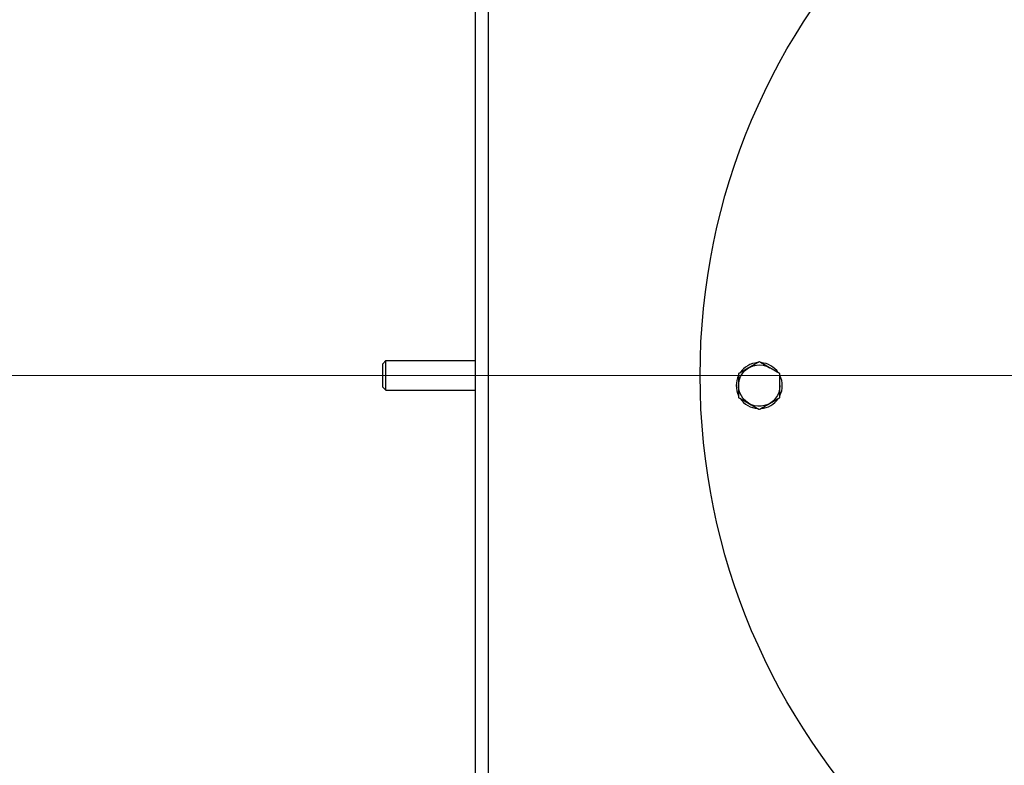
# Model space of a CAD drawing. Header units: inches. Extents: x 1 to 669, y 0 to 417.
# Tile 166 of 256: x 106 to 116, y 357 to 365. Entities that reach past the tile are written whole.
import ezdxf

# ---------------------------------------------------------------- set-up
doc = ezdxf.new("R2010")
doc.units = ezdxf.units.IN
doc.header["$LTSCALE"] = 12
doc.header["$MEASUREMENT"] = 0
doc.header["$PDMODE"] = 1
doc.layers.get('0').update_dxf_attribs({"linetype": 'CONTINUOUS'})
doc.layers.get('Defpoints').update_dxf_attribs({"linetype": 'CONTINUOUS'})
doc.layers.add('D', color=2, linetype='CONTINUOUS')
doc.layers.add('X', color=1, linetype='CONTINUOUS')
doc.layers.add('Leader', color=41, linetype='CONTINUOUS', lineweight=13)
doc.styles.get("Standard").update_dxf_attribs({"font": 'SIMPLEX.SHX', "width": 0.875})
doc.dimstyles.new('STANDARD$0', dxfattribs={"dimscale": 32, "dimtxt": 0.09375, "dimasz": 0.0625, "dimexe": 0.03125, "dimexo": 0.03125, "dimgap": 0.03125, "dimtad": 1, "dimtih": 1, "dimtoh": 1, "dimdec": 4, "dimzin": 12, "dimdsep": 46, "dimlunit": 5, "dimtxsty": 'Standard', "dimcen": -0.03125, "dimclrd": 256, "dimclre": 256, "dimclrt": 256, "dimadec": 0, "dimazin": 0, "dimtfac": 0.875, "dimtdec": 4, "dimtofl": 0, "dimtmove": 0, "dimatfit": 3, "dimfxl": 1, "dimtolj": 1, "dimtzin": 12, "dimlwd": 13, "dimlwe": 13, "dimarcsym": 0})

# ---------------------------------------------------------------- blocks, each defined once
blk = doc.blocks.new('*D23')
at = {"layer": 'D', "lineweight": 13, "transparency": 16777216}
for p, q in [((90.151, 360.277), (90.151, 307.693)), ((150.151, 360.277), (150.151, 307.693)), ((92.151, 308.693), (148.151, 308.693))]:
    blk.add_line(p, q, dxfattribs=at)
at = {"layer": 'D', "transparency": 16777216}
for points in [[(92.151, 309.026), (92.151, 308.359), (90.151, 308.693)], [(148.151, 309.026), (148.151, 308.359), (150.151, 308.693)]]:
    blk.add_solid(points, dxfattribs=at)
at = {"layer": 'Defpoints', "color": 0, "transparency": 16777216}
for p in [(90.151, 361.277), (150.151, 361.277), (150.151, 308.693)]:
    blk.add_point(p, dxfattribs=at)
at = {"layer": 'D', "transparency": 16777216, "insert": (120.151, 311.193), "char_height": 3, "attachment_point": 5}
blk.add_mtext('\\A1;60', dxfattribs=at)

msp = doc.modelspace()

# ---------------------------------------------------------------- linework, layer by layer
msp.add_arc((120.1511, 361.27725), 30, 192.904892, 67.197332)
at = {"extrusion": (5.43852e-32, 2.22045e-16, -1)}
for radius, start, end in [(12.9375, 26.3878, 264.525412), (12.75, 20.954798, 264.420022)]:
    msp.add_arc((-120.1511, 361.27725), radius, start, end, dxfattribs=at)
at = {"layer": 'Leader'}
msp.add_line((118.7761, 361.27725), (87.94218, 361.27725), dxfattribs=at)
at = {"layer": 'X', "extrusion": (-2.44929e-16, -1, -2.22045e-16)}
for p, q in [((110.9691, 368.20725), (110.9691, 354.34725)), ((110.8346, 355.65225), (110.8346, 366.90225)), ((109.8536, 361.40045), (109.88665, 361.4335)), ((109.8536, 361.15405), (109.8536, 361.40045)), ((109.88665, 361.121), (109.88665, 361.4335)), ((109.88665, 361.4335), (110.8346, 361.4335)), ((113.82048, 361.41141), (113.82042, 361.41227)), ((113.85856, 361.41141), (113.85862, 361.41227)), ((109.8536, 361.15405), (109.88665, 361.121)), ((109.88665, 361.121), (110.8346, 361.121))]:
    msp.add_line(p, q, dxfattribs=at)
at = {"layer": 'X'}
msp.add_circle((120.1511, 361.27725), 6.9375, dxfattribs=at)
at = {"layer": 'X', "extrusion": (5.43852e-32, 2.22045e-16, -1)}
msp.add_arc((-113.83952, 361.16952), 0.219, 180, 119.966745, dxfattribs=at)
at = {"layer": 'X'}
for start, end in [(94.5, 145.922788), (34.077212, 85.5), (154.077212, 205.922788), (334.077212, 25.922788), (214.077212, 265.922788), (274.077212, 325.922788)]:
    msp.add_arc((113.83952, 361.16952), 0.2435, start, end, dxfattribs=at)
for points, weights in [([(113.83952, 361.4224), (113.78084, 361.38852), (113.73002, 361.35918)], [1.76277349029, 1.89912449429, 1.89912449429]), ([(113.94902, 361.35918), (113.8982, 361.38852), (113.83952, 361.4224)], [1.89912449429, 1.89912449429, 1.76277349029]), ([(113.73002, 361.35918), (113.6792, 361.32984), (113.62052, 361.29596)], [1.89912449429, 1.89912449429, 1.76277349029]), ([(113.62052, 361.29596), (113.62052, 361.2282), (113.62052, 361.16952)], [1.76277349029, 1.89912449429, 1.89912449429]), ([(114.05852, 361.29596), (113.99984, 361.32984), (113.94902, 361.35918)], [1.76277349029, 1.89912449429, 1.89912449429]), ([(114.05852, 361.16952), (114.05852, 361.2282), (114.05852, 361.29596)], [1.89912449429, 1.89912449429, 1.76277349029]), ([(113.62052, 361.16952), (113.62052, 361.11084), (113.62052, 361.04308)], [1.89912449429, 1.89912449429, 1.76277349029]), ([(114.05852, 361.04308), (114.05852, 361.11084), (114.05852, 361.16952)], [1.76277349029, 1.89912449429, 1.89912449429]), ([(113.62052, 361.04308), (113.6792, 361.0092), (113.73002, 360.97986)], [1.76277349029, 1.89912449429, 1.89912449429]), ([(113.73002, 360.97986), (113.78084, 360.95052), (113.83952, 360.91664)], [1.89912449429, 1.89912449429, 1.76277349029]), ([(113.83952, 360.91664), (113.8982, 360.95052), (113.94902, 360.97986)], [1.76277349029, 1.89912449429, 1.89912449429]), ([(113.94902, 360.97986), (113.99984, 361.0092), (114.05852, 361.04308)], [1.89912449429, 1.89912449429, 1.76277349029])]:
    msp.add_rational_spline(points, weights, degree=2, dxfattribs=at)

# ---------------------------------------------------------------- dimensions: what is measured, and where the dimension line sits
at = {"layer": 'D'}
dim = msp.add_linear_dim(base=(150.1511, 308.69279), p1=(90.1511, 361.27725), p2=(150.1511, 361.27725), dimstyle='STANDARD$0', override={"dimarcsym": 1}, dxfattribs=at)
dim.commit()
dim.dimension.update_dxf_attribs({"geometry": '*D23', "text_midpoint": (120.1511, 311.19279)})

doc.saveas('drawing.dxf')
